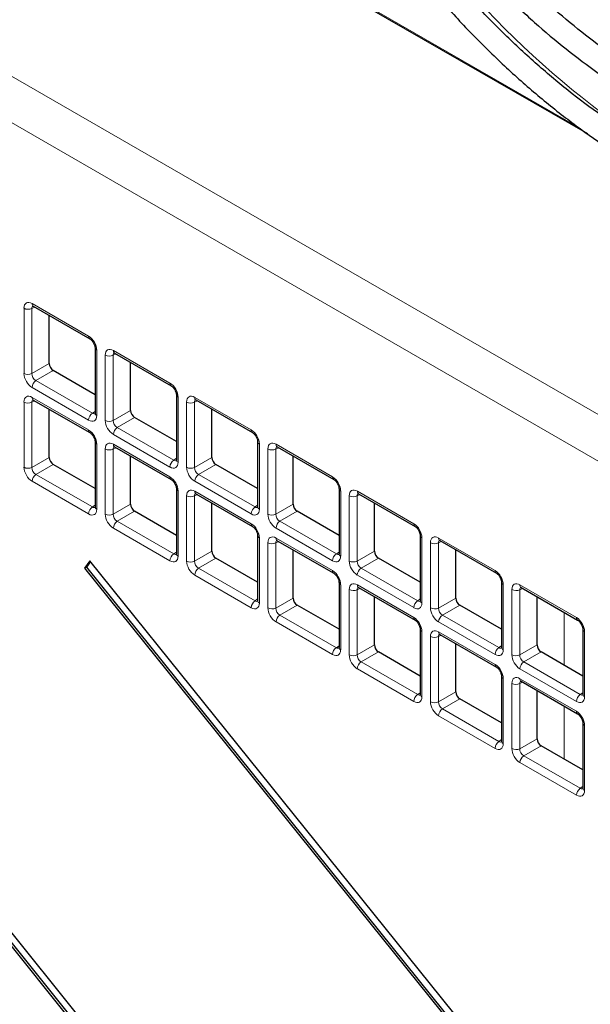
# Paper-space layout 'Blatt2' of a CAD drawing. Header units: millimetres. Extents: x 5 to 418, y 2 to 292.
# Tile 45 of 93: x 123 to 133, y 185 to 202. Entities that reach past the tile are written whole.
import ezdxf

# ---------------------------------------------------------------- set-up
doc = ezdxf.new("R2010")
doc.units = ezdxf.units.MM

psp = doc.layouts.new('Blatt2')

# ---------------------------------------------------------------- linework, layer by layer
at = {"color": 7, "linetype": 'Continuous', "lineweight": 18}
for p, q in [((107.247, 210.124), (141.443, 190.383)), ((141.095, 189.774), (106.899, 209.515)), ((126.29, 203.936), (132.46, 200.374)), ((122.83, 196.078), (122.83, 197.213)), ((123.017, 197.234), (122.967, 197.211)), ((122.967, 197.211), (122.967, 196.075)), ((122.971, 197.294), (123.954, 196.727)), ((124.095, 196.482), (124.095, 195.347)), ((124.244, 195.261), (124.244, 196.396)), ((124.431, 196.417), (124.381, 196.394)), ((124.381, 196.394), (124.381, 195.259)), ((124.385, 196.478), (125.368, 195.91)), ((122.967, 196.075), (123.269, 196.25)), ((123.339, 196.127), (123.038, 195.953)), ((123.954, 195.265), (122.971, 195.833)), ((123.038, 195.953), (124.021, 195.386)), ((122.971, 195.661), (123.954, 195.094)), ((125.509, 195.666), (125.509, 194.531)), ((125.799, 195.662), (126.782, 195.094)), ((122.83, 194.444), (122.83, 195.58)), ((123.017, 195.601), (122.967, 195.578)), ((122.967, 195.578), (122.967, 194.442)), ((125.658, 194.445), (125.658, 195.58)), ((125.846, 195.601), (125.796, 195.578)), ((125.796, 195.578), (125.796, 194.443)), ((124.021, 195.386), (124.066, 195.417)), ((124.381, 195.259), (124.683, 195.433)), ((124.754, 195.311), (124.452, 195.137)), ((124.452, 195.137), (125.435, 194.569)), ((125.368, 194.449), (124.385, 195.017)), ((124.095, 194.849), (124.095, 193.714)), ((124.431, 194.784), (124.381, 194.761)), ((124.385, 194.845), (125.368, 194.277)), ((126.924, 194.849), (126.924, 193.714)), ((127.26, 194.785), (127.21, 194.761)), ((127.214, 194.845), (128.197, 194.278)), ((122.967, 194.442), (123.269, 194.616)), ((124.244, 193.628), (124.244, 194.763)), ((124.381, 194.761), (124.381, 193.626)), ((125.435, 194.569), (125.48, 194.601)), ((125.796, 194.443), (126.097, 194.617)), ((127.072, 193.628), (127.072, 194.764)), ((127.21, 194.761), (127.21, 193.626)), ((123.339, 194.494), (123.038, 194.32)), ((126.168, 194.494), (125.866, 194.32)), ((123.038, 194.32), (124.021, 193.753)), ((125.866, 194.32), (126.849, 193.753)), ((123.954, 193.632), (122.971, 194.2)), ((126.782, 193.633), (125.799, 194.2)), ((125.509, 194.033), (125.509, 192.897)), ((125.658, 192.812), (125.658, 193.947)), ((125.846, 193.968), (125.796, 193.945)), ((125.796, 193.945), (125.796, 192.81)), ((125.799, 194.028), (126.782, 193.461)), ((128.338, 194.033), (128.338, 192.898)), ((128.486, 192.812), (128.486, 193.947)), ((128.674, 193.968), (128.624, 193.945)), ((128.624, 193.945), (128.624, 192.81)), ((128.628, 194.029), (129.611, 193.461)), ((124.021, 193.753), (124.066, 193.784)), ((124.381, 193.626), (124.683, 193.8)), ((126.849, 193.753), (126.894, 193.784)), ((127.21, 193.626), (127.511, 193.8)), ((124.754, 193.678), (124.452, 193.504)), ((127.582, 193.678), (127.281, 193.504)), ((124.452, 193.504), (125.435, 192.936)), ((127.281, 193.504), (128.264, 192.936)), ((125.368, 192.816), (124.385, 193.383)), ((128.197, 192.816), (127.214, 193.384)), ((126.924, 193.216), (126.924, 192.081)), ((127.072, 191.995), (127.072, 193.13)), ((127.26, 193.151), (127.21, 193.128)), ((127.21, 193.128), (127.21, 191.993)), ((127.214, 193.212), (128.197, 192.645)), ((129.752, 193.217), (129.752, 192.081)), ((129.901, 191.995), (129.901, 193.131)), ((130.088, 193.152), (130.038, 193.129)), ((130.038, 193.129), (130.038, 191.993)), ((130.042, 193.212), (131.025, 192.645)), ((125.435, 192.936), (125.48, 192.968)), ((125.796, 192.81), (126.097, 192.984)), ((128.264, 192.936), (128.309, 192.968)), ((128.624, 192.81), (128.926, 192.984)), ((126.168, 192.861), (125.866, 192.687)), ((128.996, 192.862), (128.695, 192.688)), ((126.782, 191.999), (125.799, 192.567)), ((125.866, 192.687), (126.849, 192.12)), ((129.611, 192), (128.628, 192.567)), ((128.695, 192.688), (129.678, 192.12)), ((128.338, 192.4), (128.338, 191.265)), ((128.628, 192.396), (129.611, 191.828)), ((131.166, 192.4), (131.166, 191.265)), ((131.456, 192.396), (132.439, 191.828)), ((128.486, 191.179), (128.486, 192.314)), ((128.674, 192.335), (128.624, 192.312)), ((128.624, 192.312), (128.624, 191.177)), ((131.315, 191.179), (131.315, 192.314)), ((131.502, 192.335), (131.453, 192.312)), ((131.453, 192.312), (131.453, 191.177)), ((126.849, 192.12), (126.894, 192.151)), ((127.21, 191.993), (127.511, 192.167)), ((127.582, 192.045), (127.281, 191.871)), ((129.678, 192.12), (129.723, 192.152)), ((130.038, 191.993), (130.34, 192.167)), ((130.411, 192.045), (130.109, 191.871)), ((127.281, 191.871), (128.264, 191.303)), ((130.109, 191.871), (131.092, 191.304)), ((132.226, 190.997), (132.226, 191.918)), ((128.197, 191.183), (127.214, 191.751)), ((131.025, 191.183), (130.042, 191.751)), ((129.752, 191.583), (129.752, 190.448)), ((130.088, 191.519), (130.038, 191.496)), ((130.042, 191.579), (131.025, 191.012)), ((132.58, 191.584), (132.58, 190.448)), ((128.624, 191.177), (128.926, 191.351)), ((129.901, 190.362), (129.901, 191.498)), ((130.038, 191.496), (130.038, 190.36)), ((131.453, 191.177), (131.754, 191.351)), ((128.264, 191.303), (128.309, 191.335)), ((128.996, 191.229), (128.695, 191.054)), ((131.092, 191.304), (131.137, 191.335)), ((131.825, 191.229), (131.523, 191.055)), ((128.695, 191.054), (129.678, 190.487)), ((131.523, 191.055), (132.506, 190.487)), ((129.611, 190.367), (128.628, 190.934)), ((132.439, 190.367), (131.456, 190.934)), ((131.166, 190.767), (131.166, 189.632)), ((131.315, 189.546), (131.315, 190.681)), ((131.502, 190.702), (131.453, 190.679)), ((131.453, 190.679), (131.453, 189.544)), ((131.456, 190.763), (132.439, 190.195)), ((129.678, 190.487), (129.723, 190.519)), ((130.038, 190.36), (130.34, 190.534)), ((132.506, 190.487), (132.551, 190.519)), ((130.411, 190.412), (130.109, 190.238)), ((130.109, 190.238), (131.092, 189.67)), ((132.226, 189.364), (132.226, 190.285)), ((131.025, 189.55), (130.042, 190.118)), ((132.58, 189.951), (132.58, 188.815)), ((131.092, 189.67), (131.137, 189.702)), ((131.453, 189.544), (131.754, 189.718)), ((131.825, 189.596), (131.523, 189.422)), ((132.439, 188.734), (131.456, 189.301)), ((131.523, 189.422), (132.506, 188.854)), ((132.506, 188.854), (132.551, 188.886))]:
    psp.add_line(p, q, dxfattribs=at)
at = {"color": 7, "linetype": 'Continuous', "lineweight": 25}
for p, q in [((126.273, 203.926), (132.631, 200.256)), ((111.634, 199.756), (139.168, 165.504)), ((111.669, 199.777), (139.192, 165.539)), ((139.26, 165.635), (111.726, 199.887)), ((122.992, 197.249), (123.975, 196.681)), ((123.269, 196.25), (123.269, 197.089)), ((124.066, 196.523), (124.066, 195.388)), ((124.406, 196.432), (125.389, 195.865)), ((124.683, 195.433), (124.683, 196.272)), ((124.066, 195.708), (123.339, 196.127)), ((125.48, 195.707), (125.48, 194.571)), ((122.992, 195.615), (123.975, 195.048)), ((123.269, 194.616), (123.269, 195.455)), ((125.82, 195.616), (126.803, 195.048)), ((126.097, 194.617), (126.097, 195.456)), ((125.48, 194.891), (124.754, 195.311)), ((124.066, 194.89), (124.066, 193.755)), ((124.406, 194.799), (125.389, 194.232)), ((126.894, 194.89), (126.894, 193.755)), ((127.234, 194.799), (128.217, 194.232)), ((124.683, 193.8), (124.683, 194.639)), ((127.511, 193.8), (127.511, 194.639)), ((124.066, 194.075), (123.339, 194.494)), ((126.894, 194.075), (126.168, 194.494)), ((125.48, 194.074), (125.48, 192.938)), ((125.82, 193.983), (126.803, 193.415)), ((128.309, 194.074), (128.309, 192.939)), ((128.648, 193.983), (129.632, 193.415)), ((126.097, 192.984), (126.097, 193.823)), ((128.926, 192.984), (128.926, 193.823)), ((125.48, 193.258), (124.754, 193.678)), ((128.309, 193.259), (127.582, 193.678)), ((126.894, 193.257), (126.894, 192.122)), ((129.723, 193.257), (129.723, 192.122)), ((127.234, 193.166), (128.217, 192.599)), ((130.063, 193.167), (131.046, 192.599)), ((127.511, 192.167), (127.511, 193.006)), ((130.34, 192.167), (130.34, 193.006)), ((123.973, 192.817), (123.881, 192.686)), ((123.985, 192.803), (123.917, 192.706)), ((139.26, 173.801), (123.973, 192.817)), ((126.894, 192.442), (126.168, 192.861)), ((129.723, 192.442), (128.996, 192.862)), ((123.917, 192.706), (123.881, 192.686)), ((123.881, 192.686), (139.168, 173.67)), ((123.917, 192.706), (139.192, 173.704)), ((128.309, 192.441), (128.309, 191.305)), ((131.137, 192.441), (131.137, 191.306)), ((128.648, 192.35), (129.632, 191.782)), ((131.477, 192.35), (132.46, 191.783)), ((128.309, 191.626), (127.582, 192.045)), ((128.926, 191.351), (128.926, 192.19)), ((131.137, 191.626), (130.411, 192.045)), ((131.754, 191.351), (131.754, 192.19)), ((129.723, 191.624), (129.723, 190.489)), ((130.063, 191.533), (131.046, 190.966)), ((132.551, 191.625), (132.551, 190.489)), ((130.34, 190.534), (130.34, 191.373)), ((129.723, 190.809), (128.996, 191.229)), ((132.551, 190.809), (131.825, 191.229)), ((131.137, 190.808), (131.137, 189.673)), ((131.477, 190.717), (132.46, 190.149)), ((131.754, 189.718), (131.754, 190.557)), ((131.137, 189.993), (130.411, 190.412)), ((132.551, 189.991), (132.551, 188.856)), ((132.551, 189.176), (131.825, 189.596))]:
    psp.add_line(p, q, dxfattribs=at)
at = {"color": 7, "linetype": 'Continuous', "lineweight": 18}
for centre, radius, start, end in [((142.999, 213.938), 16.731, 211.2645, 235.9261), ((122.901, 197.35), 0.155, 242.7384, 295.5295), ((123.019, 197.288), 0.0482, 172.9554, 235.7325), ((124.002, 196.721), 0.0483, 172.9665, 235.6198), ((124.115, 196.528), 0.0498, 186.2479, 246.0218), ((124.315, 196.534), 0.155, 242.7384, 295.5295), ((124.433, 196.472), 0.0482, 172.9554, 235.7325), ((122.901, 196.215), 0.155, 242.7384, 295.5295), ((123.125, 195.826), 0.155, 124.4666, 177.2658), ((125.416, 195.904), 0.0483, 172.9665, 235.6198), ((123.019, 195.655), 0.0482, 172.9554, 235.7325), ((125.53, 195.711), 0.0498, 186.2479, 246.0218), ((125.847, 195.656), 0.0482, 172.9554, 235.7325), ((122.901, 195.717), 0.155, 242.7384, 295.5295), ((125.729, 195.718), 0.155, 242.7384, 295.5295), ((124.109, 195.258), 0.155, 124.4666, 177.2658), ((124.115, 195.392), 0.0496, 185.2037, 246.1164), ((124.315, 195.399), 0.155, 242.7384, 295.5295), ((124.54, 195.009), 0.155, 124.4666, 177.2658), ((124.002, 195.088), 0.0483, 172.9665, 235.6198), ((126.83, 195.088), 0.0483, 172.9665, 235.6198), ((124.115, 194.895), 0.0498, 186.2479, 246.0218), ((124.433, 194.839), 0.0482, 172.9554, 235.7325), ((126.944, 194.895), 0.0498, 186.2479, 246.0218), ((127.261, 194.839), 0.0482, 172.9554, 235.7325), ((124.315, 194.901), 0.155, 242.7384, 295.5295), ((127.143, 194.901), 0.155, 242.7384, 295.5295), ((122.901, 194.582), 0.155, 242.7384, 295.5295), ((125.523, 194.442), 0.155, 124.4666, 177.2658), ((125.529, 194.576), 0.0496, 185.2037, 246.1164), ((125.729, 194.582), 0.155, 242.7384, 295.5295), ((123.125, 194.192), 0.155, 124.4666, 177.2658), ((125.416, 194.271), 0.0483, 172.9665, 235.6198), ((125.954, 194.193), 0.155, 124.4666, 177.2658), ((128.245, 194.272), 0.0483, 172.9665, 235.6198), ((125.53, 194.078), 0.0498, 186.2479, 246.0218), ((125.729, 194.085), 0.155, 242.7384, 295.5295), ((125.847, 194.023), 0.0482, 172.9554, 235.7325), ((128.358, 194.079), 0.0498, 186.2479, 246.0218), ((128.557, 194.085), 0.155, 242.7384, 295.5295), ((128.676, 194.023), 0.0482, 172.9554, 235.7325), ((124.109, 193.625), 0.155, 124.4666, 177.2658), ((124.115, 193.759), 0.0496, 185.2037, 246.1164), ((126.937, 193.625), 0.155, 124.4666, 177.2658), ((126.944, 193.759), 0.0496, 185.2037, 246.1164), ((124.315, 193.766), 0.155, 242.7384, 295.5295), ((127.143, 193.766), 0.155, 242.7384, 295.5295), ((124.54, 193.376), 0.155, 124.4666, 177.2658), ((126.83, 193.455), 0.0483, 172.9665, 235.6198), ((127.368, 193.376), 0.155, 124.4666, 177.2658), ((129.659, 193.455), 0.0483, 172.9665, 235.6198), ((126.944, 193.262), 0.0498, 186.2479, 246.0218), ((129.772, 193.262), 0.0498, 186.2479, 246.0218), ((127.143, 193.268), 0.155, 242.7384, 295.5295), ((127.261, 193.206), 0.0482, 172.9554, 235.7325), ((129.972, 193.268), 0.155, 242.7384, 295.5295), ((130.09, 193.206), 0.0482, 172.9554, 235.7325), ((125.523, 192.808), 0.155, 124.4666, 177.2658), ((125.529, 192.943), 0.0496, 185.2037, 246.1164), ((128.351, 192.809), 0.155, 124.4666, 177.2658), ((128.358, 192.943), 0.0496, 185.2037, 246.1164), ((125.729, 192.949), 0.155, 242.7384, 295.5295), ((128.557, 192.95), 0.155, 242.7384, 295.5295), ((125.954, 192.56), 0.155, 124.4666, 177.2658), ((128.245, 192.639), 0.0483, 172.9665, 235.6198), ((128.782, 192.56), 0.155, 124.4666, 177.2658), ((131.073, 192.639), 0.0483, 172.9665, 235.6198), ((128.358, 192.445), 0.0498, 186.2479, 246.0218), ((128.676, 192.39), 0.0482, 172.9554, 235.7325), ((131.187, 192.446), 0.0498, 186.2479, 246.0218), ((131.504, 192.39), 0.0482, 172.9554, 235.7325), ((128.557, 192.452), 0.155, 242.7384, 295.5295), ((131.386, 192.452), 0.155, 242.7384, 295.5295), ((126.937, 191.992), 0.155, 124.4666, 177.2658), ((126.944, 192.126), 0.0496, 185.2037, 246.1164), ((129.765, 191.992), 0.155, 124.4666, 177.2658), ((129.772, 192.127), 0.0496, 185.2037, 246.1164), ((127.143, 192.133), 0.155, 242.7384, 295.5295), ((127.368, 191.743), 0.155, 124.4666, 177.2658), ((129.972, 192.133), 0.155, 242.7384, 295.5295), ((130.197, 191.743), 0.155, 124.4666, 177.2658), ((129.659, 191.822), 0.0483, 172.9665, 235.6198), ((132.487, 191.822), 0.0483, 172.9665, 235.6198), ((129.772, 191.629), 0.0498, 186.2479, 246.0218), ((130.09, 191.573), 0.0482, 172.9554, 235.7325), ((132.601, 191.629), 0.0498, 186.2479, 246.0218), ((129.972, 191.635), 0.155, 242.7384, 295.5295), ((128.351, 191.176), 0.155, 124.4666, 177.2658), ((128.358, 191.31), 0.0496, 185.2037, 246.1164), ((128.557, 191.316), 0.155, 242.7384, 295.5295), ((131.18, 191.176), 0.155, 124.4666, 177.2658), ((131.186, 191.31), 0.0496, 185.2037, 246.1164), ((131.386, 191.317), 0.155, 242.7384, 295.5295), ((128.782, 190.927), 0.155, 124.4666, 177.2658), ((131.073, 191.006), 0.0483, 172.9665, 235.6198), ((131.611, 190.927), 0.155, 124.4666, 177.2658), ((131.187, 190.813), 0.0498, 186.2479, 246.0218), ((131.386, 190.819), 0.155, 242.7384, 295.5295), ((131.504, 190.757), 0.0482, 172.9554, 235.7325), ((129.765, 190.359), 0.155, 124.4666, 177.2658), ((129.772, 190.494), 0.0496, 185.2037, 246.1164), ((132.594, 190.36), 0.155, 124.4666, 177.2658), ((132.601, 190.494), 0.0496, 185.2037, 246.1164), ((129.972, 190.5), 0.155, 242.7384, 295.5295), ((130.197, 190.11), 0.155, 124.4666, 177.2658), ((132.487, 190.189), 0.0483, 172.9665, 235.6198), ((132.601, 189.996), 0.0498, 186.2479, 246.0218), ((131.18, 189.543), 0.155, 124.4666, 177.2658), ((131.186, 189.677), 0.0496, 185.2037, 246.1164), ((131.386, 189.684), 0.155, 242.7384, 295.5295), ((131.611, 189.294), 0.155, 124.4666, 177.2658), ((132.594, 188.726), 0.155, 124.4666, 177.2658), ((132.601, 188.861), 0.0496, 185.2037, 246.1164)]:
    psp.add_arc(centre, radius, start, end, dxfattribs=at)
for centre, major_axis, ratio, start_param, end_param in [((122.971, 197.131), (-0.1, 0.174), 0.575802, 5.499237, 7.067295), ((123.042, 197.171), (-0.0581, 0.0827), 0.569649, 6.163641, 7.016731), ((123.954, 196.564), (-0.1, 0.173), 0.578965, 3.928442, 5.496499), ((124.385, 196.314), (-0.1, 0.174), 0.575802, 5.499237, 7.067295), ((124.456, 196.355), (-0.0581, 0.0827), 0.569649, 6.163641, 7.016731), ((122.971, 195.996), (-0.1, 0.173), 0.578965, 0.786849, 2.354907), ((123.042, 196.037), (-0.05, 0.0866), 0.642476, 0.786856, 2.354913), ((125.368, 195.747), (-0.1, 0.173), 0.578965, 3.928442, 5.496499), ((122.971, 195.498), (-0.1, 0.174), 0.575802, 5.499237, 7.067295), ((123.042, 195.538), (-0.0581, 0.0827), 0.569649, 6.163641, 7.016731), ((125.8, 195.498), (-0.1, 0.174), 0.575802, 5.499237, 7.067295), ((125.87, 195.539), (-0.0581, 0.0827), 0.569649, 6.163641, 7.016731), ((123.954, 195.429), (-0.1, 0.174), 0.575802, 2.357645, 3.925702), ((124.024, 195.47), (-0.0426, 0.0917), 0.56964, 2.408205, 3.2431), ((124.385, 195.18), (-0.1, 0.173), 0.578965, 0.786849, 2.354907), ((124.456, 195.221), (-0.05, 0.0866), 0.642476, 0.786856, 2.354913), ((123.954, 194.93), (-0.1, 0.173), 0.578965, 3.928442, 5.496499), ((126.782, 194.931), (-0.1, 0.173), 0.578965, 3.928442, 5.496499), ((124.385, 194.681), (-0.1, 0.174), 0.575802, 5.499237, 7.067295), ((124.456, 194.722), (-0.0581, 0.0827), 0.569649, 6.163641, 7.016731), ((127.214, 194.681), (-0.1, 0.174), 0.575802, 5.499237, 7.067295), ((127.285, 194.722), (-0.0581, 0.0827), 0.569649, 6.163641, 7.016731), ((122.971, 194.363), (-0.1, 0.173), 0.578965, 0.786849, 2.354907), ((123.042, 194.404), (-0.05, 0.0866), 0.642476, 0.786856, 2.354913), ((125.368, 194.613), (-0.1, 0.174), 0.575802, 2.357645, 3.925702), ((125.439, 194.654), (-0.0426, 0.0917), 0.56964, 2.408205, 3.2431), ((125.8, 194.363), (-0.1, 0.173), 0.578965, 0.786849, 2.354907), ((125.87, 194.404), (-0.05, 0.0866), 0.642476, 0.786856, 2.354913), ((125.368, 194.114), (-0.1, 0.173), 0.578965, 3.928442, 5.496499), ((128.196, 194.114), (-0.1, 0.173), 0.578965, 3.928442, 5.496499), ((125.8, 193.865), (-0.1, 0.174), 0.575802, 5.499237, 7.067295), ((125.87, 193.906), (-0.0581, 0.0827), 0.569649, 6.163641, 7.016731), ((128.628, 193.865), (-0.1, 0.174), 0.575802, 5.499237, 7.067295), ((128.699, 193.906), (-0.0581, 0.0827), 0.569649, 6.163641, 7.016731), ((124.024, 193.837), (-0.0426, 0.0917), 0.56964, 2.408205, 3.2431), ((126.853, 193.837), (-0.0426, 0.0917), 0.56964, 2.408205, 3.2431), ((123.954, 193.796), (-0.1, 0.174), 0.575802, 2.357645, 3.925702), ((124.385, 193.547), (-0.1, 0.173), 0.578965, 0.786849, 2.354907), ((124.456, 193.588), (-0.05, 0.0866), 0.642476, 0.786856, 2.354913), ((126.782, 193.796), (-0.1, 0.174), 0.575802, 2.357645, 3.925702), ((127.214, 193.547), (-0.1, 0.173), 0.578965, 0.786849, 2.354907), ((127.285, 193.588), (-0.05, 0.0866), 0.642476, 0.786856, 2.354913), ((126.782, 193.298), (-0.1, 0.173), 0.578965, 3.928442, 5.496499), ((129.61, 193.298), (-0.1, 0.173), 0.578965, 3.928442, 5.496499), ((127.214, 193.048), (-0.1, 0.174), 0.575802, 5.499237, 7.067295), ((130.042, 193.049), (-0.1, 0.174), 0.575802, 5.499237, 7.067295), ((127.285, 193.089), (-0.0581, 0.0827), 0.569649, 6.163641, 7.016731), ((130.113, 193.089), (-0.0581, 0.0827), 0.569649, 6.163641, 7.016731), ((125.368, 192.98), (-0.1, 0.174), 0.575802, 2.357645, 3.925702), ((125.439, 193.02), (-0.0426, 0.0917), 0.56964, 2.408205, 3.2431), ((128.196, 192.98), (-0.1, 0.174), 0.575802, 2.357645, 3.925702), ((128.267, 193.021), (-0.0426, 0.0917), 0.56964, 2.408205, 3.2431), ((125.8, 192.73), (-0.1, 0.173), 0.578965, 0.786849, 2.354907), ((125.87, 192.771), (-0.05, 0.0866), 0.642476, 0.786856, 2.354913), ((128.628, 192.731), (-0.1, 0.173), 0.578965, 0.786849, 2.354907), ((128.699, 192.771), (-0.05, 0.0866), 0.642476, 0.786856, 2.354913), ((128.196, 192.481), (-0.1, 0.173), 0.578965, 3.928442, 5.496499), ((131.025, 192.481), (-0.1, 0.173), 0.578965, 3.928442, 5.496499), ((128.628, 192.232), (-0.1, 0.174), 0.575802, 5.499237, 7.067295), ((131.457, 192.232), (-0.1, 0.174), 0.575802, 5.499237, 7.067295), ((128.699, 192.273), (-0.0581, 0.0827), 0.569649, 6.163641, 7.016731), ((131.527, 192.273), (-0.0581, 0.0827), 0.569649, 6.163641, 7.016731), ((126.782, 192.163), (-0.1, 0.174), 0.575802, 2.357645, 3.925702), ((126.853, 192.204), (-0.0426, 0.0917), 0.56964, 2.408205, 3.2431), ((129.61, 192.163), (-0.1, 0.174), 0.575802, 2.357645, 3.925702), ((129.681, 192.204), (-0.0426, 0.0917), 0.56964, 2.408205, 3.2431), ((127.214, 191.914), (-0.1, 0.173), 0.578965, 0.786849, 2.354907), ((127.285, 191.955), (-0.05, 0.0866), 0.642476, 0.786856, 2.354913), ((130.042, 191.914), (-0.1, 0.173), 0.578965, 0.786849, 2.354907), ((130.113, 191.955), (-0.05, 0.0866), 0.642476, 0.786856, 2.354913), ((129.61, 191.665), (-0.1, 0.173), 0.578965, 3.928442, 5.496499), ((132.439, 191.665), (-0.1, 0.173), 0.578965, 3.928442, 5.496499), ((130.042, 191.415), (-0.1, 0.174), 0.575802, 5.499237, 7.067295), ((130.113, 191.456), (-0.0581, 0.0827), 0.569649, 6.163641, 7.016731), ((128.196, 191.347), (-0.1, 0.174), 0.575802, 2.357645, 3.925702), ((128.267, 191.388), (-0.0426, 0.0917), 0.56964, 2.408205, 3.2431), ((128.628, 191.098), (-0.1, 0.173), 0.578965, 0.786849, 2.354907), ((128.699, 191.138), (-0.05, 0.0866), 0.642476, 0.786856, 2.354913), ((131.025, 191.347), (-0.1, 0.174), 0.575802, 2.357645, 3.925702), ((131.095, 191.388), (-0.0426, 0.0917), 0.56964, 2.408205, 3.2431), ((131.457, 191.098), (-0.1, 0.173), 0.578965, 0.786849, 2.354907), ((131.527, 191.139), (-0.05, 0.0866), 0.642476, 0.786856, 2.354913), ((131.025, 190.848), (-0.1, 0.173), 0.578965, 3.928442, 5.496499), ((131.457, 190.599), (-0.1, 0.174), 0.575802, 5.499237, 7.067295), ((131.527, 190.64), (-0.0581, 0.0827), 0.569649, 6.163641, 7.016731), ((129.681, 190.571), (-0.0426, 0.0917), 0.56964, 2.408205, 3.2431), ((132.51, 190.572), (-0.0426, 0.0917), 0.56964, 2.408205, 3.2431), ((129.61, 190.53), (-0.1, 0.174), 0.575802, 2.357645, 3.925702), ((130.042, 190.281), (-0.1, 0.173), 0.578965, 0.786849, 2.354907), ((130.113, 190.322), (-0.05, 0.0866), 0.642476, 0.786856, 2.354913), ((132.439, 190.531), (-0.1, 0.174), 0.575802, 2.357645, 3.925702), ((132.439, 190.032), (-0.1, 0.173), 0.578965, 3.928442, 5.496499), ((131.025, 189.714), (-0.1, 0.174), 0.575802, 2.357645, 3.925702), ((131.095, 189.755), (-0.0426, 0.0917), 0.56964, 2.408205, 3.2431), ((131.457, 189.465), (-0.1, 0.173), 0.578965, 0.786849, 2.354907), ((131.527, 189.506), (-0.05, 0.0866), 0.642476, 0.786856, 2.354913), ((132.439, 188.898), (-0.1, 0.174), 0.575802, 2.357645, 3.925702), ((132.51, 188.938), (-0.0426, 0.0917), 0.56964, 2.408205, 3.2431)]:
    psp.add_ellipse(centre, major_axis=major_axis, ratio=ratio, start_param=start_param, end_param=end_param, dxfattribs=at)
at = {"color": 7, "linetype": 'Continuous', "lineweight": 25}
for centre in [(123.34, 196.209), (124.754, 195.392), (123.34, 194.576), (126.168, 194.576), (124.754, 193.759), (127.582, 193.76), (126.168, 192.943), (128.996, 192.943), (127.582, 192.127), (130.411, 192.127), (128.996, 191.31), (131.825, 191.31), (130.411, 190.494), (131.825, 189.677)]:
    psp.add_ellipse(centre, major_axis=(-0.05, 0.0866), ratio=0.578965, start_param=0.786849, end_param=2.354907, dxfattribs=at)
for points, knots in [([(137.264, 201.74), (137.201, 201.717), (137.009, 201.648), (136.659, 201.593), (136.222, 201.574), (135.763, 201.615), (135.289, 201.711), (134.802, 201.863), (134.315, 202.067), (133.969, 202.246), (133.701, 202.398), (133.425, 202.565), (133.003, 202.852), (132.506, 203.242), (132.018, 203.676), (131.542, 204.151), (131.083, 204.665), (130.643, 205.212), (130.23, 205.79), (129.938, 206.23), (129.795, 206.48), (129.77, 206.523)], [0, 0, 0, 0, 0.031219, 0.093709, 0.155812, 0.217519, 0.278913, 0.340099, 0.401169, 0.458925, 0.466609, 0.498605, 0.559596, 0.620625, 0.681681, 0.742768, 0.803883, 0.865022, 0.92618, 0.987351, 1, 1, 1, 1]), ([(129.425, 206.324), (129.476, 206.236), (129.651, 205.936), (129.98, 205.446), (130.41, 204.859), (130.865, 204.304), (131.34, 203.783), (131.833, 203.301), (132.34, 202.86), (132.857, 202.464), (133.268, 202.192), (133.598, 201.995), (133.928, 201.813), (134.371, 201.603), (134.892, 201.409), (135.406, 201.272), (135.907, 201.193), (136.392, 201.173), (136.856, 201.215), (137.216, 201.287), (137.41, 201.365), (137.468, 201.388)], [0, 0, 0, 0, 0.024893, 0.0846812, 0.1444768, 0.2042859, 0.2641149, 0.3239696, 0.3838555, 0.443777, 0.5037362, 0.5251768, 0.5567848, 0.6167854, 0.676812, 0.7368027, 0.796699, 0.8564237, 0.9158939, 0.9750476, 1, 1, 1, 1]), ([(137.994, 200.476), (137.953, 200.459), (137.775, 200.384), (137.433, 200.309), (136.97, 200.254), (136.483, 200.259), (135.979, 200.321), (135.46, 200.44), (134.929, 200.614), (134.399, 200.838), (134.01, 201.038), (133.708, 201.21), (133.395, 201.398), (132.936, 201.707), (132.395, 202.122), (131.863, 202.582), (131.342, 203.085), (130.836, 203.627), (130.348, 204.204), (129.883, 204.814), (129.444, 205.446), (129.176, 205.886), (129.043, 206.103)], [0, 0, 0, 0, 0.017316, 0.07398, 0.130407, 0.186548, 0.242429, 0.298112, 0.353664, 0.409142, 0.461634, 0.472322, 0.501413, 0.556837, 0.61229, 0.667762, 0.723255, 0.77877, 0.834303, 0.889852, 0.945412, 1, 1, 1, 1]), ([(128.699, 205.905), (128.727, 205.854), (128.887, 205.574), (129.209, 205.082), (129.663, 204.437), (130.144, 203.821), (130.647, 203.238), (131.169, 202.691), (131.707, 202.184), (132.257, 201.72), (132.817, 201.301), (133.256, 201.014), (133.606, 200.807), (133.957, 200.613), (134.435, 200.382), (134.998, 200.164), (135.554, 200.001), (136.099, 199.897), (136.628, 199.852), (137.14, 199.864), (137.626, 199.94), (137.98, 200.028), (138.16, 200.108), (138.197, 200.125)], [0, 0, 0, 0, 0.011961, 0.066529, 0.121102, 0.175682, 0.230275, 0.284884, 0.339513, 0.394165, 0.448844, 0.503549, 0.521416, 0.550246, 0.604978, 0.659732, 0.714464, 0.769138, 0.823706, 0.878111, 0.932303, 0.986256, 1, 1, 1, 1]), ([(138.722, 199.216), (138.652, 199.187), (138.437, 199.096), (138.045, 199.003), (137.551, 198.936), (137.032, 198.93), (136.495, 198.98), (135.942, 199.086), (135.376, 199.249), (134.8, 199.467), (134.263, 199.718), (133.815, 199.962), (133.368, 200.23), (132.875, 200.559), (132.293, 200.997), (131.719, 201.482), (131.156, 202.009), (130.607, 202.577), (130.076, 203.182), (129.565, 203.82), (129.079, 204.489), (128.661, 205.111), (128.42, 205.519), (128.32, 205.686)], [0, 0, 0, 0, 0.024649, 0.076789, 0.128757, 0.180513, 0.232071, 0.283468, 0.334752, 0.385965, 0.437141, 0.476365, 0.503222, 0.554373, 0.605545, 0.656731, 0.707934, 0.759153, 0.810386, 0.861633, 0.912889, 0.964152, 1, 1, 1, 1]), ([(127.975, 205.487), (128.029, 205.392), (128.225, 205.052), (128.595, 204.487), (129.081, 203.797), (129.594, 203.137), (130.13, 202.509), (130.684, 201.916), (131.255, 201.362), (131.84, 200.85), (132.435, 200.383), (133.013, 199.981), (133.498, 199.683), (133.983, 199.413), (134.494, 199.164), (135.097, 198.922), (135.692, 198.737), (136.277, 198.609), (136.848, 198.539), (137.401, 198.529), (137.934, 198.575), (138.44, 198.687), (138.771, 198.784), (138.924, 198.859), (138.927, 198.86)], [0, 0, 0, 0, 0.01943, 0.069936, 0.120444, 0.170959, 0.221483, 0.272019, 0.322569, 0.373136, 0.423723, 0.474329, 0.518625, 0.545295, 0.595931, 0.646585, 0.697225, 0.747827, 0.79836, 0.848782, 0.899057, 0.949155, 0.999073, 1, 1, 1, 1]), ([(122.979, 197.254), (122.979, 197.254), (122.979, 197.255), (122.988, 197.251), (122.992, 197.249)], [0, 0, 0, 0, 0.511658, 1, 1, 1, 1]), ([(123.975, 196.681), (123.981, 196.677), (123.993, 196.669), (124.017, 196.645), (124.039, 196.613), (124.056, 196.576), (124.065, 196.544), (124.066, 196.529), (124.066, 196.523)], [0, 0, 0, 0, 0.155419, 0.319081, 0.497627, 0.684711, 0.870071, 1, 1, 1, 1]), ([(124.393, 196.438), (124.393, 196.438), (124.394, 196.438), (124.402, 196.434), (124.406, 196.432)], [0, 0, 0, 0, 0.511658, 1, 1, 1, 1]), ([(125.389, 195.865), (125.395, 195.861), (125.408, 195.852), (125.431, 195.828), (125.453, 195.796), (125.47, 195.76), (125.479, 195.727), (125.48, 195.713), (125.48, 195.707)], [0, 0, 0, 0, 0.155419, 0.319081, 0.497627, 0.684711, 0.870071, 1, 1, 1, 1]), ([(122.979, 195.621), (122.979, 195.621), (122.979, 195.621), (122.988, 195.617), (122.992, 195.615)], [0, 0, 0, 0, 0.511658, 1, 1, 1, 1]), ([(125.807, 195.621), (125.807, 195.622), (125.808, 195.622), (125.816, 195.618), (125.82, 195.616)], [0, 0, 0, 0, 0.511658, 1, 1, 1, 1]), ([(124.066, 195.388), (124.065, 195.382), (124.065, 195.373), (124.065, 195.374), (124.065, 195.374)], [0, 0, 0, 0, 0.588163, 1, 1, 1, 1]), ([(123.975, 195.048), (123.981, 195.044), (123.993, 195.036), (124.017, 195.012), (124.039, 194.98), (124.056, 194.943), (124.065, 194.91), (124.066, 194.896), (124.066, 194.89)], [0, 0, 0, 0, 0.155419, 0.319081, 0.497627, 0.684711, 0.870071, 1, 1, 1, 1]), ([(126.803, 195.048), (126.809, 195.044), (126.822, 195.036), (126.845, 195.012), (126.867, 194.98), (126.885, 194.943), (126.893, 194.911), (126.894, 194.896), (126.894, 194.89)], [0, 0, 0, 0, 0.155419, 0.319081, 0.497627, 0.684711, 0.870071, 1, 1, 1, 1]), ([(124.393, 194.805), (124.393, 194.805), (124.394, 194.805), (124.402, 194.801), (124.406, 194.799)], [0, 0, 0, 0, 0.511658, 1, 1, 1, 1]), ([(127.221, 194.805), (127.222, 194.805), (127.222, 194.805), (127.23, 194.801), (127.234, 194.799)], [0, 0, 0, 0, 0.511658, 1, 1, 1, 1]), ([(125.48, 194.571), (125.48, 194.566), (125.479, 194.557), (125.479, 194.557), (125.479, 194.558)], [0, 0, 0, 0, 0.588163, 1, 1, 1, 1]), ([(125.389, 194.232), (125.395, 194.228), (125.408, 194.219), (125.431, 194.195), (125.453, 194.163), (125.47, 194.127), (125.479, 194.094), (125.48, 194.08), (125.48, 194.074)], [0, 0, 0, 0, 0.155419, 0.319081, 0.497627, 0.684711, 0.870071, 1, 1, 1, 1]), ([(128.217, 194.232), (128.223, 194.228), (128.236, 194.22), (128.259, 194.195), (128.282, 194.164), (128.299, 194.127), (128.308, 194.094), (128.308, 194.08), (128.309, 194.074)], [0, 0, 0, 0, 0.155419, 0.319081, 0.497627, 0.684711, 0.870071, 1, 1, 1, 1]), ([(125.807, 193.988), (125.807, 193.988), (125.808, 193.989), (125.816, 193.985), (125.82, 193.983)], [0, 0, 0, 0, 0.511658, 1, 1, 1, 1]), ([(128.636, 193.989), (128.636, 193.989), (128.636, 193.989), (128.644, 193.985), (128.648, 193.983)], [0, 0, 0, 0, 0.511658, 1, 1, 1, 1]), ([(124.066, 193.755), (124.065, 193.749), (124.065, 193.74), (124.065, 193.741), (124.065, 193.741)], [0, 0, 0, 0, 0.588163, 1, 1, 1, 1]), ([(126.894, 193.755), (126.894, 193.75), (126.893, 193.741), (126.893, 193.741), (126.893, 193.741)], [0, 0, 0, 0, 0.5881631, 1, 1, 1, 1]), ([(126.803, 193.415), (126.809, 193.411), (126.822, 193.403), (126.845, 193.379), (126.867, 193.347), (126.885, 193.31), (126.893, 193.278), (126.894, 193.263), (126.894, 193.257)], [0, 0, 0, 0, 0.155419, 0.319081, 0.497627, 0.684711, 0.870071, 1, 1, 1, 1]), ([(129.632, 193.415), (129.638, 193.411), (129.65, 193.403), (129.674, 193.379), (129.696, 193.347), (129.713, 193.31), (129.722, 193.278), (129.722, 193.263), (129.723, 193.257)], [0, 0, 0, 0, 0.155419, 0.319081, 0.497627, 0.684711, 0.870071, 1, 1, 1, 1]), ([(127.221, 193.172), (127.222, 193.172), (127.222, 193.172), (127.23, 193.168), (127.234, 193.166)], [0, 0, 0, 0, 0.511658, 1, 1, 1, 1]), ([(130.05, 193.172), (130.05, 193.172), (130.05, 193.172), (130.059, 193.168), (130.063, 193.167)], [0, 0, 0, 0, 0.511658, 1, 1, 1, 1]), ([(125.48, 192.938), (125.48, 192.933), (125.479, 192.924), (125.479, 192.924), (125.479, 192.925)], [0, 0, 0, 0, 0.5881631, 1, 1, 1, 1]), ([(128.309, 192.939), (128.308, 192.933), (128.307, 192.924), (128.307, 192.925), (128.307, 192.925)], [0, 0, 0, 0, 0.588163, 1, 1, 1, 1]), ([(128.217, 192.599), (128.223, 192.595), (128.236, 192.586), (128.259, 192.562), (128.282, 192.53), (128.299, 192.494), (128.308, 192.461), (128.308, 192.447), (128.309, 192.441)], [0, 0, 0, 0, 0.155419, 0.319081, 0.497627, 0.684711, 0.870071, 1, 1, 1, 1]), ([(131.046, 192.599), (131.052, 192.595), (131.064, 192.587), (131.088, 192.563), (131.11, 192.531), (131.127, 192.494), (131.136, 192.461), (131.137, 192.447), (131.137, 192.441)], [0, 0, 0, 0, 0.155419, 0.319081, 0.497627, 0.684711, 0.870071, 1, 1, 1, 1]), ([(128.636, 192.355), (128.636, 192.356), (128.636, 192.356), (128.644, 192.352), (128.648, 192.35)], [0, 0, 0, 0, 0.511658, 1, 1, 1, 1]), ([(131.464, 192.356), (131.464, 192.356), (131.465, 192.356), (131.473, 192.352), (131.477, 192.35)], [0, 0, 0, 0, 0.511658, 1, 1, 1, 1]), ([(126.894, 192.122), (126.894, 192.117), (126.893, 192.107), (126.893, 192.108), (126.893, 192.108)], [0, 0, 0, 0, 0.588163, 1, 1, 1, 1]), ([(129.723, 192.122), (129.722, 192.117), (129.721, 192.108), (129.721, 192.108), (129.721, 192.108)], [0, 0, 0, 0, 0.588163, 1, 1, 1, 1]), ([(129.632, 191.782), (129.638, 191.778), (129.65, 191.77), (129.674, 191.746), (129.696, 191.714), (129.713, 191.677), (129.722, 191.645), (129.722, 191.63), (129.723, 191.624)], [0, 0, 0, 0, 0.155419, 0.319081, 0.497627, 0.684711, 0.870071, 1, 1, 1, 1]), ([(132.46, 191.783), (132.466, 191.779), (132.479, 191.77), (132.502, 191.746), (132.524, 191.714), (132.542, 191.678), (132.55, 191.645), (132.551, 191.631), (132.551, 191.625)], [0, 0, 0, 0, 0.155419, 0.319081, 0.497627, 0.684711, 0.870071, 1, 1, 1, 1]), ([(130.05, 191.539), (130.05, 191.539), (130.05, 191.539), (130.059, 191.535), (130.063, 191.533)], [0, 0, 0, 0, 0.511658, 1, 1, 1, 1]), ([(128.309, 191.305), (128.308, 191.3), (128.307, 191.291), (128.307, 191.292), (128.307, 191.292)], [0, 0, 0, 0, 0.588163, 1, 1, 1, 1]), ([(131.137, 191.306), (131.137, 191.3), (131.136, 191.291), (131.136, 191.292), (131.136, 191.292)], [0, 0, 0, 0, 0.588163, 1, 1, 1, 1]), ([(131.046, 190.966), (131.052, 190.962), (131.064, 190.954), (131.088, 190.929), (131.11, 190.898), (131.127, 190.861), (131.136, 190.828), (131.137, 190.814), (131.137, 190.808)], [0, 0, 0, 0, 0.155419, 0.319081, 0.497627, 0.684711, 0.870071, 1, 1, 1, 1]), ([(131.464, 190.723), (131.464, 190.723), (131.465, 190.723), (131.473, 190.719), (131.477, 190.717)], [0, 0, 0, 0, 0.511658, 1, 1, 1, 1]), ([(129.723, 190.489), (129.722, 190.484), (129.721, 190.475), (129.721, 190.475), (129.721, 190.475)], [0, 0, 0, 0, 0.588163, 1, 1, 1, 1]), ([(132.551, 190.489), (132.551, 190.484), (132.55, 190.475), (132.55, 190.475), (132.55, 190.476)], [0, 0, 0, 0, 0.5881631, 1, 1, 1, 1]), ([(132.46, 190.149), (132.466, 190.145), (132.479, 190.137), (132.502, 190.113), (132.524, 190.081), (132.542, 190.045), (132.55, 190.012), (132.551, 189.997), (132.551, 189.991)], [0, 0, 0, 0, 0.155419, 0.319081, 0.497627, 0.684711, 0.870071, 1, 1, 1, 1]), ([(131.137, 189.673), (131.137, 189.667), (131.136, 189.658), (131.136, 189.659), (131.136, 189.659)], [0, 0, 0, 0, 0.588163, 1, 1, 1, 1]), ([(132.551, 188.856), (132.551, 188.851), (132.55, 188.842), (132.55, 188.842), (132.55, 188.842)], [0, 0, 0, 0, 0.588163, 1, 1, 1, 1])]:
    psp.add_open_spline(points, degree=3, knots=knots, dxfattribs=at)

doc.saveas('drawing.dxf')
